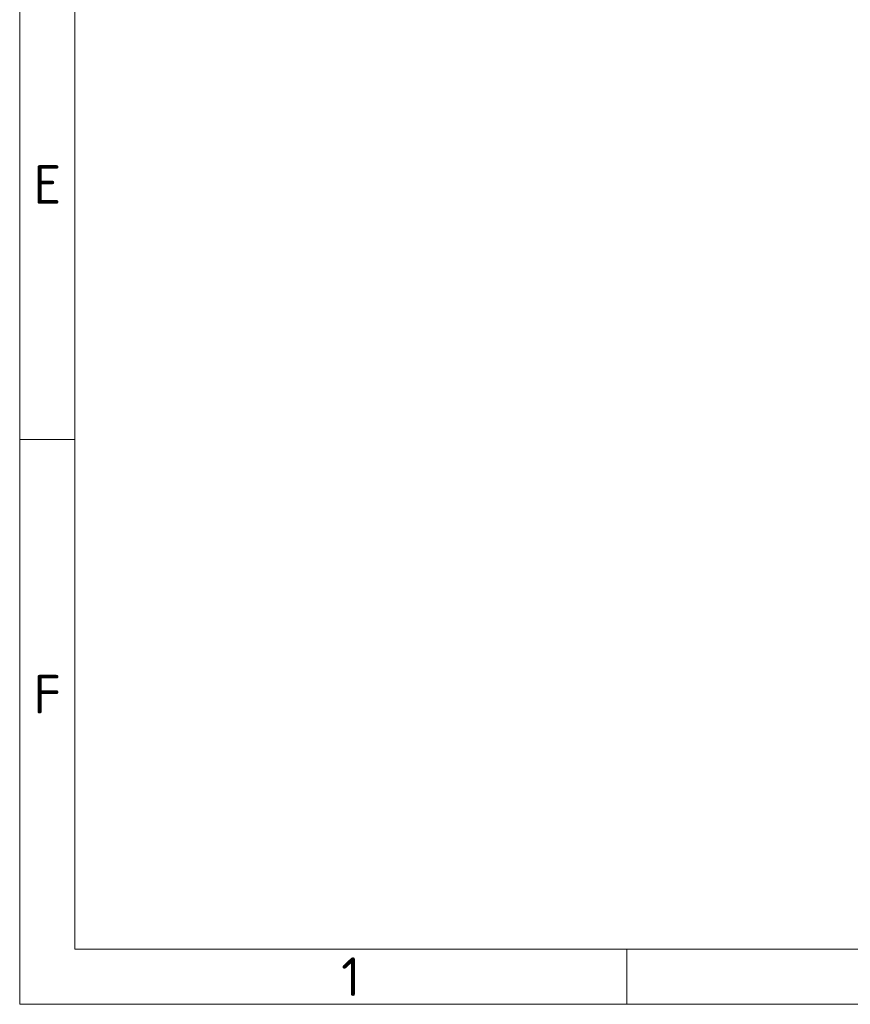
# Model space of a CAD drawing. Header units: millimetres. Extents: x 5 to 415, y 5 to 292.
# Tile 1 of 112: x 5 to 80, y 5 to 94. Entities that reach past the tile are written whole.
import ezdxf

# ---------------------------------------------------------------- set-up
doc = ezdxf.new("R2010")
doc.units = ezdxf.units.MM
doc.layers.add('Rahmen (ISO)', color=7, linetype='Continuous', lineweight=70)
doc.styles.add('Bezeichnungstext (ISO)', font='isocpeur.ttf')
doc.styles.add('Notiztext (ISO)', font='isocpeur.ttf')

# ---------------------------------------------------------------- blocks, each defined once
blk = doc.blocks.new('Ränder Basler-A3')
at = {"layer": 'Rahmen (ISO)', "color": 7, "lineweight": 18}
for p, q in [((5, 5), (5, 292)), ((415, 5), (5, 5))]:
    blk.add_line(p, q, dxfattribs=at)
at = {"layer": 'Rahmen (ISO)', "lineweight": 18}
for p, q in [((10, 102.333), (10, 56.167)), ((10, 56.167), (10, 10)), ((10, 10), (410, 10)), ((60, 5), (60, 10))]:
    blk.add_line(p, q, dxfattribs=at)
at = {"layer": 'Rahmen (ISO)', "color": 7, "linetype": 'Continuous', "lineweight": 18}
blk.add_line((10, 56.167), (5, 56.167), dxfattribs=at)
at = {"layer": 'Rahmen (ISO)', "char_height": 3.5, "attachment_point": 5, "style": 'Bezeichnungstext (ISO)'}
for s, insert in [('\\fISOCPEUR|b0|i0;{\\H3.5000;E}', (7.5, 79.25)), ('\\fISOCPEUR|b0|i0;{\\H3.5000;F}', (7.5, 33.083)), ('\\fISOCPEUR|b0|i0;{\\H3.5000;1}', (35, 7.5))]:
    blk.add_mtext(s, dxfattribs=dict(at, insert=insert))
at = {"layer": 'Rahmen (ISO)', "color": 9, "true_color": 0xc0c0c0, "insert": (15, 15), "char_height": 3.5, "attachment_point": 4, "rotation": 90, "style": 'Notiztext (ISO)'}
blk.add_mtext('\\fISOCPEUR|b0|i0;                                                  ', dxfattribs=at)

msp = doc.modelspace()

# ---------------------------------------------------------------- block references
msp.add_blockref('Ränder Basler-A3', (0, 0))

doc.saveas('drawing.dxf')
